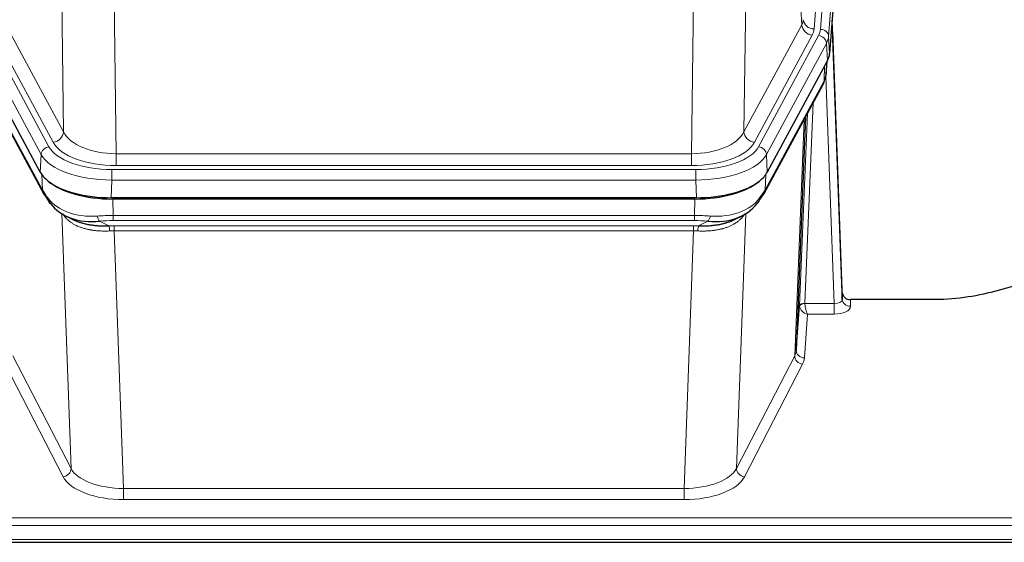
# Model space of a CAD drawing. Header units: inches. Extents: x 0 to 23760, y -13 to 16800.
# Tile 206 of 223: x 19979 to 20343, y 14107 to 14300. Entities that reach past the tile are written whole.
import ezdxf

# ---------------------------------------------------------------- set-up
doc = ezdxf.new("R2010")
doc.units = ezdxf.units.IN
doc.layers.add('254', color=7, linetype='Continuous', true_color=0xffffff)

msp = doc.modelspace()

# ---------------------------------------------------------------- linework, layer by layer
at = {"layer": '254', "color": 110, "linetype": 'Continuous', "lineweight": 13}
for p, q in [((20285.976, 14469.775), (20272.909, 14297.002)), ((20275.257, 14296.85), (20288.367, 14470.21)), ((20291.361, 14467.64), (20278.251, 14294.28)), ((20268.336, 14298.52), (20263.984, 14372.772)), ((19995.456, 14258.977), (19994.498, 14334.627)), ((20247.942, 14334.627), (20246.984, 14258.977)), ((20013.93, 14327.437), (20014.898, 14250.942)), ((20227.541, 14250.942), (20228.51, 14327.437)), ((19974.104, 14298.52), (19995.456, 14258.977)), ((20246.984, 14258.977), (20268.336, 14298.52)), ((19967.881, 14294.559), (19990.055, 14253.493)), ((19991.58, 14255.168), (19970.228, 14294.711)), ((20250.86, 14255.168), (20272.212, 14294.711)), ((20252.385, 14253.493), (20274.559, 14294.559)), ((20278.251, 14294.28), (20278.624, 14287.907)), ((19987.148, 14250.637), (19964.974, 14291.702)), ((20277.466, 14291.702), (20255.292, 14250.637)), ((20277.84, 14285.33), (20277.466, 14291.702)), ((20276.57, 14277.825), (20276.788, 14283.383)), ((20277.355, 14280.405), (20277.709, 14285.089)), ((20280.336, 14195.582), (20277.206, 14279.433)), ((19965.87, 14277.825), (19987.617, 14237.55)), ((20254.823, 14237.55), (20276.57, 14277.825)), ((20272.553, 14269.72), (20269.53, 14195.668)), ((20267.533, 14194.903), (20270.426, 14265.78)), ((20265.719, 14176.274), (20269.186, 14263.485)), ((19986.855, 14244.115), (19987.148, 14250.637)), ((20014.898, 14246.528), (20014.898, 14250.942)), ((20014.898, 14250.942), (20227.541, 14250.942)), ((20227.541, 14246.528), (20227.541, 14250.942)), ((20255.292, 14250.637), (20255.585, 14244.115)), ((20227.541, 14246.528), (20014.898, 14246.528)), ((19987.617, 14237.55), (19987.441, 14243.186)), ((20013.31, 14245.104), (20229.13, 14245.104)), ((20013.31, 14241.199), (20013.31, 14245.104)), ((20229.13, 14241.199), (20229.13, 14245.104)), ((20254.999, 14243.186), (20254.823, 14237.55)), ((20013.31, 14241.199), (20013.017, 14234.677)), ((20229.13, 14241.199), (20013.31, 14241.199)), ((20229.423, 14234.677), (20229.13, 14241.199)), ((20013.608, 14234.196), (20013.799, 14228.105)), ((20228.641, 14228.105), (20228.832, 14234.196)), ((19998.206, 14134.66), (19994.77, 14228.799)), ((20013.799, 14228.105), (20228.641, 14228.105)), ((20013.799, 14226.239), (20013.799, 14228.105)), ((20228.641, 14226.239), (20228.641, 14228.105)), ((20247.67, 14228.799), (20244.234, 14134.66)), ((20008.775, 14226.011), (20012.228, 14224.266)), ((20228.641, 14226.239), (20013.799, 14226.239)), ((20014.141, 14222.431), (20014.141, 14224.297)), ((20014.141, 14224.297), (20228.299, 14224.297)), ((20228.299, 14222.431), (20228.299, 14224.297)), ((20230.211, 14224.266), (20233.665, 14226.011)), ((20014.141, 14222.431), (20017.615, 14127.256)), ((20228.299, 14222.431), (20014.141, 14222.431)), ((20224.825, 14127.256), (20228.299, 14222.431)), ((20269.531, 14195.582), (20280.336, 14195.582)), ((20280.336, 14195.582), (20280.336, 14191.666)), ((20286.317, 14197.028), (20286.328, 14194.581)), ((20270.494, 14191.666), (20269.301, 14175.518)), ((20280.336, 14191.666), (20270.494, 14191.666)), ((19976.721, 14176.274), (19998.206, 14134.66)), ((20244.234, 14134.66), (20265.719, 14176.274)), ((19995.298, 14131.596), (19973.813, 14173.211)), ((20268.627, 14173.211), (20247.142, 14131.596)), ((20017.615, 14127.256), (20224.825, 14127.256)), ((20017.615, 14127.256), (20017.615, 14123.155)), ((20224.825, 14127.256), (20224.825, 14123.155)), ((20224.825, 14123.155), (20017.615, 14123.155)), ((19843.22, 14116.394), (20400.22, 14116.394)), ((19843.22, 14113.66), (20400.22, 14113.66)), ((19843.22, 14108.412), (20400.22, 14108.412))]:
    msp.add_line(p, q, dxfattribs=at)
at = {"layer": '254', "color": 2, "linetype": 'Continuous', "lineweight": 25}
for p, q in [((20291.742, 14461.361), (20278.624, 14287.907)), ((20283.318, 14199.65), (20279.561, 14300.289)), ((20279.641, 14295.895), (20283.329, 14197.113)), ((19986.855, 14244.115), (19964.6, 14285.33)), ((20277.84, 14285.33), (20255.585, 14244.115)), ((20277.349, 14280.291), (20277.712, 14285.093)), ((20277.526, 14284.749), (20277.355, 14280.405)), ((20277.349, 14280.291), (20277.355, 14280.405)), ((19966.229, 14276.495), (19987.976, 14236.22)), ((20254.464, 14236.22), (20276.211, 14276.495)), ((20269.732, 14264.495), (20266.304, 14178.285)), ((20229.423, 14234.677), (20013.017, 14234.677)), ((20228.832, 14234.196), (20013.608, 14234.196)), ((19996.118, 14228.044), (19998.861, 14226.657)), ((20243.529, 14226.632), (20246.322, 14228.044)), ((20355.764, 14204.6), (20339.599, 14200.069)), ((20283.329, 14197.113), (20283.318, 14199.65)), ((20316.22, 14197.028), (20286.317, 14197.028)), ((20266.304, 14178.285), (20267.533, 14194.903)), ((19843.22, 14107.397), (20400.22, 14107.397))]:
    msp.add_line(p, q, dxfattribs=at)
at = {"layer": '254', "color": 110, "linetype": 'Continuous', "lineweight": 13}
for centre, major_axis, ratio, start_param, end_param in [((20248.891, 14300.941), (-20.038, 0.241), 0.4621297, 2.903225, 3.1123764), ((20272.212, 14298.259), (3.52, -1.9), 0.8606628, 3.6289862, 5.1474227), ((20272.909, 14300.55), (3.989, -0.302), 0.8864705, 3.2608937, 4.7793301), ((20279.641, 14293.743), (-0.214, 6.443), 0.0117452, 5.0526437, 5.774114), ((20248.891, 14297.393), (-24.033, 0.005), 0.4611335, 2.8976848, 3.1068362), ((20251.239, 14297.24), (-24.033, 0.005), 0.4611335, 2.8976848, 3.1068362), ((20274.559, 14291.898), (2.64, -1.425), 0.8606628, 0.4873936, 2.00583), ((20275.257, 14294.189), (2.991, -0.226), 0.8864705, 0.119301, 1.6377375), ((20251.239, 14294.579), (27.028, 0.171), 0.4605352, 6.0362132, 6.2453646), ((20276.642, 14295.804), (2.998, 0.112), 0.4302668, 5.7021495, 6.2671208), ((20272.691, 14278.396), (3.52, -1.9), 0.8606628, 0.0000038, 0.4001271), ((20249.56, 14260.616), (27.538, 20.422), 0.1820483, 5.9117298, 5.94371), ((19991.58, 14258.716), (3.52, 1.9), 0.8606628, 4.2773553, 5.7957917), ((20014.819, 14261.549), (-20.002, 0.126), 0.5302672, 0.2567917, 1.5781041), ((20227.621, 14261.549), (20.002, 0.126), 0.5302672, 4.7050812, 6.0263936), ((20250.86, 14258.716), (-3.52, 1.9), 0.8606628, 0.4873936, 2.00583), ((19990.055, 14250.832), (2.64, 1.425), 0.8606628, 1.1357626, 2.6541991), ((20013.361, 14256.201), (24.02, 0.03), 0.4619935, 3.3853572, 4.7096668), ((20014.819, 14258.001), (-24.002, 0.049), 0.477994, 0.2537759, 1.5750883), ((20227.621, 14258.001), (24.002, 0.049), 0.477994, 4.708097, 6.0294094), ((20229.079, 14256.201), (-24.02, 0.03), 0.4619935, 1.5735185, 2.8978281), ((20252.385, 14250.832), (2.64, -1.425), 0.8606628, 0.4873936, 2.00583), ((20013.361, 14253.54), (-27.018, 0.111), 0.4567867, 0.246464, 1.5707737), ((20229.079, 14253.54), (27.018, 0.111), 0.4567867, 4.7124116, 6.0367213), ((19991.496, 14238.12), (3.52, 1.9), 0.8606628, 2.7414655, 3.1415888), ((20250.944, 14238.12), (3.52, -1.9), 0.8606628, 0.0000038, 0.4001271), ((20013.546, 14249.488), (25.329, 12.681), 0.6929209, 3.2824386, 4.1662755), ((20228.894, 14249.488), (-25.329, 12.681), 0.6929209, 2.1169098, 3.0007467), ((20014.449, 14220.671), (-27.015, 0.091), 0.2751837, 4.7373543, 4.9581852), ((20008.775, 14229.846), (-0.368, 3.983), 0.2964475, 2.0527062, 2.8396422), ((20227.991, 14220.671), (27.015, 0.091), 0.2751837, 1.3250001, 1.545831), ((20233.665, 14229.846), (-0.368, -3.983), 0.2964475, 0.3019504, 1.0888865), ((20014.449, 14216.835), (-23.017, 0.318), 0.4083138, 4.7462544, 4.9670852), ((20014.931, 14214.484), (-24.025, 0.387), 0.4081205, 4.7518285, 4.8316761), ((20012.228, 14220.43), (0.131, -3.998), 0.1099517, 2.0830946, 2.8518059), ((20227.509, 14214.484), (24.025, 0.387), 0.4081206, 1.4515092, 1.5313568), ((20227.991, 14216.835), (23.017, 0.318), 0.4083138, 1.3161001, 1.5369309), ((20230.211, 14220.43), (0.131, 3.998), 0.1099517, 0.2897867, 1.0584981), ((20014.931, 14210.649), (-20.023, 0.877), 0.5868265, 4.777515, 4.8573626), ((20227.509, 14210.649), (20.023, 0.877), 0.5868265, 1.4258227, 1.5056703), ((20269.53, 14194.807), (1.998, -0.082), 0.4302193, 1.5883537, 3.1255299), ((20269.531, 14194.721), (-1.996, -0.13), 0.4297663, 4.6843512, 6.2157251), ((20270.53, 14195.637), (1.001, 0.011), 0.9036671, 3.0949666, 3.1907319), ((20270.494, 14194.29), (-0.506, 2.997), 0.2740591, 1.0794715, 2.5891813), ((20280.324, 14197.204), (-3.004, 0.138), 0.5390598, 1.5996723, 3.1704686), ((20286.328, 14197.204), (-3, -0.013), 0.8746179, 0.0299147, 1.5670846), ((20270.53, 14194.776), (-2.996, 0.15), 0.8842154, 0.0089587, 0.1047242), ((20270.494, 14194.29), (-2.669, 1.608), 0.8008031, 0.5106166, 2.0203264), ((20280.324, 14194.581), (-6.003, 0.008), 0.4854373, 1.5734916, 3.1442879), ((20246.301, 14178.54), (20.016, 0.121), 0.4848834, 6.0350943, 6.2444185), ((20269.301, 14178.142), (2.992, -0.221), 0.8740585, 3.1714428, 4.7769181), ((20268.627, 14175.835), (2.666, -1.376), 0.8484453, 3.5215353, 5.1252561), ((20246.301, 14175.916), (23.014, 0.002), 0.4845187, 6.038018, 6.2473422), ((19995.298, 14134.22), (-2.666, -1.376), 0.8484453, 1.1579292, 2.76165), ((20017.621, 14136.93), (-20.013, 0.104), 0.483363, 0.2476114, 1.5729934), ((20224.819, 14136.93), (20.013, 0.104), 0.483363, 4.7101919, 6.0355739), ((20247.142, 14134.22), (2.666, -1.376), 0.8484453, 3.5215353, 5.1252561), ((20017.621, 14134.306), (23.012, 0.004), 0.4845836, 3.3866449, 4.7120269), ((20224.819, 14134.306), (-23.012, 0.004), 0.4845836, 1.5711584, 2.8965404)]:
    msp.add_ellipse(centre, major_axis=major_axis, ratio=ratio, start_param=start_param, end_param=end_param, dxfattribs=at)
at = {"layer": '254', "color": 2, "linetype": 'Continuous', "lineweight": 25}
for centre, major_axis, ratio, start_param, end_param in [((20251.604, 14288.347), (-27.037, 0.006), 0.4611335, 2.8976848, 3.1068362), ((20250.711, 14289.892), (-26.161, 11.46), 0.4493681, 3.1218709, 3.267222), ((20249.56, 14260.616), (27.174, 22.247), 0.2659532, 6.0029104, 6.0348906), ((20272.857, 14278.716), (3.584, -1.776), 0.8816114, 6.2824956, 6.6531678), ((20013.075, 14247.162), (27.023, 0.034), 0.4619935, 3.3853572, 3.670307), ((20229.365, 14247.162), (-27.023, 0.034), 0.4619935, 2.6128783, 2.8978281), ((20013.634, 14246.671), (27.01, 0.015), 0.4618579, 3.6271853, 4.7111791), ((20013.075, 14247.162), (27.023, 0.034), 0.4619935, 3.670307, 4.7096668), ((20228.806, 14246.671), (-27.01, 0.015), 0.4618579, 1.5720062, 2.656), ((20229.365, 14247.162), (-27.023, 0.034), 0.4619935, 1.5735185, 2.6128783), ((20014.449, 14220.671), (-27.355, 20.182), 0.1876908, 0.3765826, 0.5974134), ((19991.496, 14238.12), (3.52, 1.9), 0.8606628, 3.1415888, 3.5094104), ((20011.752, 14217.808), (-23.434, 19.972), 0.1471226, 0.3626514, 0.5834823), ((20230.687, 14217.808), (23.434, 19.972), 0.1471226, 5.6997031, 5.9205339), ((20227.991, 14220.671), (27.355, 20.182), 0.1876908, 5.6857719, 5.9066027), ((20250.944, 14238.12), (3.52, -1.9), 0.8606628, 5.9153676, 6.2831892), ((19993.273, 14235.439), (3.195, 2.407), 0.6715965, 2.6043549, 3.391291), ((20013.546, 14249.488), (23.359, 16.381), 0.7286412, 3.1732971, 4.057134), ((20228.894, 14249.488), (-23.359, 16.381), 0.7286412, 2.2260513, 3.1098882), ((20249.167, 14235.439), (3.195, -2.407), 0.6715965, 6.033487, 6.820423), ((20286.317, 14199.741), (-3, 0.002), 0.9042699, 0.0343167, 1.5714866)]:
    msp.add_ellipse(centre, major_axis=major_axis, ratio=ratio, start_param=start_param, end_param=end_param, dxfattribs=at)
msp.add_open_spline([(20276.211, 14276.495), (20276.331, 14276.718), (20276.441, 14276.94)], degree=2, dxfattribs=at)
at = {"layer": '254', "color": 110, "linetype": 'Continuous', "lineweight": 13}
for points in [[(20012.547, 14222.403), (20012.059, 14222.382), (20011.574, 14222.369), (20010.615, 14222.36), (20010.139, 14222.364), (20009.197, 14222.39), (20008.73, 14222.412), (20007.805, 14222.477), (20007.347, 14222.519), (20006.665, 14222.598), (20006.439, 14222.627), (20006.102, 14222.675), (20005.989, 14222.692), (20005.766, 14222.727), (20005.655, 14222.745), (20005.104, 14222.838), (20004.672, 14222.923), (20003.829, 14223.114), (20003.005, 14223.326), (20002.219, 14223.58), (20001.452, 14223.857), (20001.079, 14224.005), (20000.669, 14224.185), (20000.624, 14224.206), (20000.534, 14224.246), (20000.489, 14224.267), (20000.354, 14224.329), (20000.089, 14224.454), (19999.831, 14224.585), (19999.326, 14224.853), (19999.004, 14225.04), (19998.387, 14225.43), (19998.093, 14225.633), (19997.532, 14226.055), (19997.266, 14226.273), (19996.888, 14226.612), (19996.766, 14226.727), (19996.587, 14226.901), (19996.529, 14226.96), (19996.414, 14227.078), (19996.357, 14227.137), (19996.08, 14227.436), (19995.874, 14227.678), (19995.496, 14228.171), (19995.324, 14228.421), (19995.168, 14228.673)], [(20247.272, 14228.673), (20247.116, 14228.421), (20246.944, 14228.172), (20246.569, 14227.682), (20246.365, 14227.442), (20245.928, 14226.97), (20245.693, 14226.74), (20245.193, 14226.29), (20244.928, 14226.071), (20244.505, 14225.752), (20244.361, 14225.647), (20244.137, 14225.492), (20244.062, 14225.441), (20243.91, 14225.34), (20243.833, 14225.291), (20243.444, 14225.044), (20243.121, 14224.857), (20242.451, 14224.501), (20241.758, 14224.165), (20241.016, 14223.868), (20240.251, 14223.59), (20239.856, 14223.462), (20239.398, 14223.328), (20239.347, 14223.314), (20239.245, 14223.285), (20239.193, 14223.27), (20239.038, 14223.228), (20238.727, 14223.145), (20238.412, 14223.069), (20237.777, 14222.925), (20237.347, 14222.84), (20236.473, 14222.692), (20236.029, 14222.628), (20235.127, 14222.522), (20234.669, 14222.48), (20233.972, 14222.43), (20233.738, 14222.416), (20233.384, 14222.399), (20233.266, 14222.394), (20233.028, 14222.385), (20232.909, 14222.381), (20232.312, 14222.364), (20231.833, 14222.36), (20230.867, 14222.369), (20230.381, 14222.382), (20229.893, 14222.403)]]:
    msp.add_open_spline(points, degree=3, knots=[0, 0, 0, 0, 0.0625, 0.0625, 0.125, 0.125, 0.1875, 0.1875, 0.25, 0.25, 0.28125, 0.28125, 0.296875, 0.296875, 0.3125, 0.3125, 0.375, 0.375, 0.4375, 0.5, 0.5, 0.5625, 0.5625, 0.5703125, 0.5703125, 0.578125, 0.578125, 0.59375, 0.625, 0.625, 0.6875, 0.6875, 0.75, 0.75, 0.8125, 0.8125, 0.84375, 0.84375, 0.859375, 0.859375, 0.875, 0.875, 0.9375, 0.9375, 1, 1, 1, 1], dxfattribs=at)
at = {"layer": '254', "color": 2, "linetype": 'Continuous', "lineweight": 25}
for points, knots in [([(19998.81, 14226.683), (19998.913, 14226.631), (19999.017, 14226.579), (19999.215, 14226.485), (19999.307, 14226.441), (19999.448, 14226.377), (19999.495, 14226.356), (19999.59, 14226.314), (20000.017, 14226.125), (20000.458, 14225.95), (20001.265, 14225.659), (20002.094, 14225.39), (20002.966, 14225.162), (20003.86, 14224.954), (20004.318, 14224.86), (20004.905, 14224.756), (20005.023, 14224.736), (20005.261, 14224.696), (20005.38, 14224.677), (20005.739, 14224.623), (20005.98, 14224.589), (20006.705, 14224.495), (20007.193, 14224.443), (20008.177, 14224.36), (20008.673, 14224.327), (20009.674, 14224.281), (20010.179, 14224.267), (20011.197, 14224.254), (20011.71, 14224.256), (20012.228, 14224.266)], [0, 0, 0, 0, 0.0294734, 0.0294734, 0.0550135, 0.0550135, 0.0677836, 0.0677836, 0.0805537, 0.1827144, 0.1827144, 0.2848751, 0.3870358, 0.3870358, 0.4891965, 0.4891965, 0.5147367, 0.5147367, 0.5402769, 0.5402769, 0.5913572, 0.5913572, 0.6935179, 0.6935179, 0.7956786, 0.7956786, 0.8978393, 0.8978393, 1, 1, 1, 1]), ([(20230.211, 14224.266), (20230.729, 14224.256), (20231.245, 14224.254), (20232.27, 14224.267), (20232.78, 14224.281), (20233.415, 14224.311), (20233.541, 14224.318), (20233.794, 14224.332), (20233.92, 14224.34), (20234.297, 14224.364), (20234.546, 14224.383), (20235.288, 14224.448), (20235.775, 14224.5), (20236.734, 14224.625), (20237.206, 14224.697), (20238.135, 14224.863), (20238.591, 14224.957), (20239.265, 14225.113), (20239.487, 14225.168), (20239.818, 14225.255), (20239.928, 14225.285), (20240.092, 14225.331), (20240.147, 14225.346), (20240.255, 14225.377), (20240.742, 14225.518), (20241.21, 14225.671), (20242.016, 14225.963), (20242.714, 14226.241), (20243.368, 14226.55), (20243.649, 14226.693)], [0, 0, 0, 0, 0.1020877, 0.1020877, 0.2041754, 0.2041754, 0.2296973, 0.2296973, 0.2552192, 0.2552192, 0.3062631, 0.3062631, 0.4083508, 0.4083508, 0.5104385, 0.5104385, 0.6125262, 0.6125262, 0.66357, 0.66357, 0.6890919, 0.6890919, 0.7018529, 0.7018529, 0.7146139, 0.8167015, 0.8167015, 0.9187892, 1, 1, 1, 1]), ([(20339.599, 14200.069), (20336.066, 14199.079), (20332.264, 14198.315), (20324.381, 14197.289), (20320.301, 14197.028), (20316.22, 14197.028)], [0, 0, 0, 0, 0.5, 0.5, 1, 1, 1, 1])]:
    msp.add_open_spline(points, degree=3, knots=knots, dxfattribs=at)

doc.saveas('drawing.dxf')
